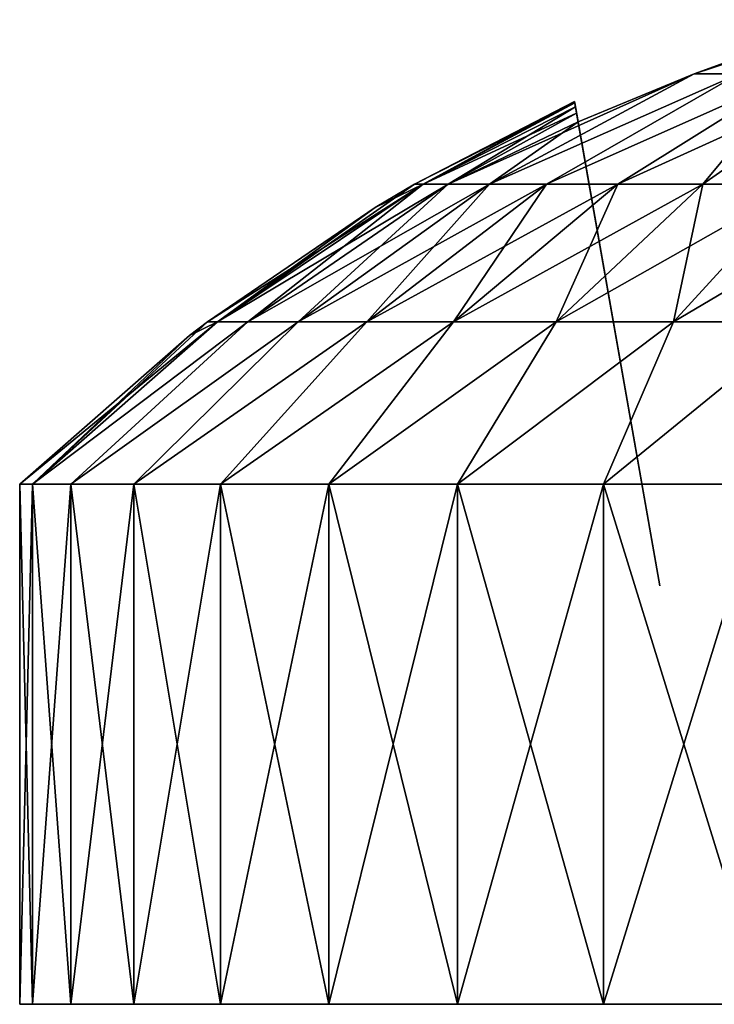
# Model space of a CAD drawing. Header units: millimetres. Extents: x -30 to 30, y -182 to 40.
# Tile 142 of 196: x -2.8 to -1.39, y 35 to 37. Entities that reach past the tile are written whole.
import ezdxf

# ---------------------------------------------------------------- set-up
doc = ezdxf.new("R2010")
doc.units = ezdxf.units.MM
doc.header["$LTSCALE"] = 65.185185
for name, color, linetype in [('216', 7, 'CONTINUOUS'), ('217', 7, 'CONTINUOUS'), ('218', 7, 'CONTINUOUS'), ('221', 7, 'CONTINUOUS'), ('222', 7, 'CONTINUOUS'), ('223', 7, 'CONTINUOUS'), ('224', 7, 'CONTINUOUS'), ('227', 7, 'CONTINUOUS')]:
    doc.layers.add(name, color=color, linetype=linetype)

msp = doc.modelspace()

# ---------------------------------------------------------------- linework, layer by layer
at = {"layer": '216', "color": 253, "linetype": 'Continuous', "true_color": 0x999999}
for points in [[(-1.4303, 36.8897, -21.1667), (-1.3397, 36.8895, -20.9801), (-1.3633, 36.9143, -21.1623), (-1.4303, 36.8897, -21.1667)], [(-1.3397, 36.8895, -20.9801), (-1.4303, 36.8897, -21.1667), (-1.8459, 36.6653, -20.9854), (-1.3397, 36.8895, -20.9801)], [(-1.8459, 36.6653, -20.9854), (-1.4303, 36.8897, -21.1667), (-1.6661, 36.7921, -21.1839), (-1.8459, 36.6653, -20.9854)], [(-1.7303, 36.6653, -20.751), (-1.3397, 36.8895, -20.9801), (-1.8459, 36.6653, -20.9854), (-1.7303, 36.6653, -20.751)], [(-1.5851, 36.6653, -20.5337), (-1.2268, 36.8895, -20.8105), (-1.7303, 36.6653, -20.751), (-1.5851, 36.6653, -20.5337)], [(-1.2268, 36.8895, -20.8105), (-1.3397, 36.8895, -20.9801), (-1.7303, 36.6653, -20.751), (-1.2268, 36.8895, -20.8105)], [(-1.4128, 36.6653, -20.3372), (-1.2268, 36.8895, -20.8105), (-1.5851, 36.6653, -20.5337), (-1.4128, 36.6653, -20.3372)], [(-1.0926, 36.8895, -20.6574), (-1.2268, 36.8895, -20.8105), (-1.4128, 36.6653, -20.3372), (-1.0926, 36.8895, -20.6574)], [(-1.2163, 36.6653, -20.1649), (-1.0926, 36.8895, -20.6574), (-1.4128, 36.6653, -20.3372), (-1.2163, 36.6653, -20.1649)], [(-1.9979, 36.6653, -21.75), (-1.9808, 36.6653, -21.4892), (-1.6734, 36.8332, -21.75), (-1.9979, 36.6653, -21.75)], [(-1.6734, 36.8332, -21.75), (-1.9808, 36.6653, -21.4892), (-1.6729, 36.8306, -21.6074), (-1.6734, 36.8332, -21.75)], [(-1.6729, 36.8306, -21.6074), (-1.9808, 36.6653, -21.4892), (-1.6715, 36.8228, -21.4655), (-1.6729, 36.8306, -21.6074)], [(-1.9808, 36.6653, -21.4892), (-1.9299, 36.6653, -21.2329), (-1.6715, 36.8228, -21.4655), (-1.9808, 36.6653, -21.4892)], [(-1.6715, 36.8228, -21.4655), (-1.9299, 36.6653, -21.2329), (-1.6693, 36.81, -21.3243), (-1.6715, 36.8228, -21.4655)], [(-1.6693, 36.81, -21.3243), (-1.9299, 36.6653, -21.2329), (-1.6661, 36.7921, -21.1839), (-1.6693, 36.81, -21.3243)], [(-1.9299, 36.6653, -21.2329), (-1.8459, 36.6653, -20.9854), (-1.6661, 36.7921, -21.1839), (-1.9299, 36.6653, -21.2329)], [(-1.9808, 36.6653, -21.4892), (-2.3981, 36.3858, -21.4343), (-2.3364, 36.3858, -21.124), (-1.9808, 36.6653, -21.4892)], [(-2.3981, 36.3858, -21.4343), (-1.9979, 36.6653, -21.75), (-2.0778, 36.618, -21.75), (-2.3981, 36.3858, -21.4343)], [(-1.9808, 36.6653, -21.4892), (-1.9979, 36.6653, -21.75), (-2.3981, 36.3858, -21.4343), (-1.9808, 36.6653, -21.4892)], [(-1.9299, 36.6653, -21.2329), (-1.9808, 36.6653, -21.4892), (-2.3364, 36.3858, -21.124), (-1.9299, 36.6653, -21.2329)], [(-1.9299, 36.6653, -21.2329), (-2.3364, 36.3858, -21.124), (-2.2347, 36.3858, -20.8244), (-1.9299, 36.6653, -21.2329)], [(-1.8459, 36.6653, -20.9854), (-1.9299, 36.6653, -21.2329), (-2.2347, 36.3858, -20.8244), (-1.8459, 36.6653, -20.9854)], [(-1.8459, 36.6653, -20.9854), (-2.2347, 36.3858, -20.8244), (-2.0947, 36.3858, -20.5406), (-1.8459, 36.6653, -20.9854)], [(-1.7303, 36.6653, -20.751), (-1.8459, 36.6653, -20.9854), (-2.0947, 36.3858, -20.5406), (-1.7303, 36.6653, -20.751)], [(-1.7303, 36.6653, -20.751), (-2.0947, 36.3858, -20.5406), (-1.919, 36.3858, -20.2775), (-1.7303, 36.6653, -20.751)], [(-1.5851, 36.6653, -20.5337), (-1.7303, 36.6653, -20.751), (-1.919, 36.3858, -20.2775), (-1.5851, 36.6653, -20.5337)], [(-1.5851, 36.6653, -20.5337), (-1.919, 36.3858, -20.2775), (-1.7104, 36.3858, -20.0396), (-1.5851, 36.6653, -20.5337)], [(-1.4128, 36.6653, -20.3372), (-1.5851, 36.6653, -20.5337), (-1.7104, 36.3858, -20.0396), (-1.4128, 36.6653, -20.3372)], [(-1.4128, 36.6653, -20.3372), (-1.7104, 36.3858, -20.0396), (-1.4725, 36.3858, -19.831), (-1.4128, 36.6653, -20.3372)], [(-1.2163, 36.6653, -20.1649), (-1.4128, 36.6653, -20.3372), (-1.4725, 36.3858, -19.831), (-1.2163, 36.6653, -20.1649)], [(-1.2163, 36.6653, -20.1649), (-1.4725, 36.3858, -19.831), (-1.2094, 36.3858, -19.6553), (-1.2163, 36.6653, -20.1649)], [(-2.4188, 36.3858, -21.75), (-2.3981, 36.3858, -21.4343), (-2.0778, 36.618, -21.75), (-2.4188, 36.3858, -21.75)], [(-2.7739, 36.0566, -21.3687), (-2.6962, 36.0566, -20.9946), (-2.3364, 36.3858, -21.124), (-2.7739, 36.0566, -21.3687)], [(-2.455, 36.358, -21.75), (-2.7739, 36.0566, -21.3687), (-2.4188, 36.3858, -21.75), (-2.455, 36.358, -21.75)], [(-2.4188, 36.3858, -21.75), (-2.7739, 36.0566, -21.3687), (-2.3981, 36.3858, -21.4343), (-2.4188, 36.3858, -21.75)], [(-2.3981, 36.3858, -21.4343), (-2.7739, 36.0566, -21.3687), (-2.3364, 36.3858, -21.124), (-2.3981, 36.3858, -21.4343)], [(-2.6962, 36.0566, -20.9946), (-2.5682, 36.0566, -20.6345), (-2.2347, 36.3858, -20.8244), (-2.6962, 36.0566, -20.9946)], [(-2.3364, 36.3858, -21.124), (-2.6962, 36.0566, -20.9946), (-2.2347, 36.3858, -20.8244), (-2.3364, 36.3858, -21.124)], [(-2.2347, 36.3858, -20.8244), (-2.5682, 36.0566, -20.6345), (-2.0947, 36.3858, -20.5406), (-2.2347, 36.3858, -20.8244)], [(-2.5682, 36.0566, -20.6345), (-2.3924, 36.0566, -20.2952), (-2.0947, 36.3858, -20.5406), (-2.5682, 36.0566, -20.6345)], [(-2.0947, 36.3858, -20.5406), (-2.3924, 36.0566, -20.2952), (-1.919, 36.3858, -20.2775), (-2.0947, 36.3858, -20.5406)], [(-2.3924, 36.0566, -20.2952), (-2.172, 36.0566, -19.983), (-1.919, 36.3858, -20.2775), (-2.3924, 36.0566, -20.2952)], [(-2.172, 36.0566, -19.983), (-1.9111, 36.0566, -19.7037), (-1.7104, 36.3858, -20.0396), (-2.172, 36.0566, -19.983)], [(-1.919, 36.3858, -20.2775), (-2.172, 36.0566, -19.983), (-1.7104, 36.3858, -20.0396), (-1.919, 36.3858, -20.2775)], [(-1.9111, 36.0566, -19.7037), (-1.6147, 36.0566, -19.4625), (-1.4725, 36.3858, -19.831), (-1.9111, 36.0566, -19.7037)], [(-1.7104, 36.3858, -20.0396), (-1.9111, 36.0566, -19.7037), (-1.4725, 36.3858, -19.831), (-1.7104, 36.3858, -20.0396)], [(-1.6147, 36.0566, -19.4625), (-1.2882, 36.0566, -19.2639), (-1.2094, 36.3858, -19.6553), (-1.6147, 36.0566, -19.4625)], [(-1.4725, 36.3858, -19.831), (-1.6147, 36.0566, -19.4625), (-1.2094, 36.3858, -19.6553), (-1.4725, 36.3858, -19.831)], [(-2.8, 36.0566, -21.75), (-2.7739, 36.0566, -21.3687), (-2.455, 36.358, -21.75), (-2.8, 36.0566, -21.75)]]:
    msp.add_3dface(points, dxfattribs=at)
at = {"layer": '217', "color": 253, "linetype": 'Continuous', "true_color": 0x999999}
for points in [[(-2.8, 36.0566, -21.75), (-2.7739, 36.0566, -22.1313), (-2.8, 35, -21.75), (-2.8, 36.0566, -21.75)], [(-2.8, 35, -21.75), (-2.7739, 36.0566, -22.1313), (-2.7739, 35, -22.1313), (-2.8, 35, -21.75)], [(-2.7739, 36.0566, -22.1313), (-2.6962, 36.0566, -22.5054), (-2.7739, 35, -22.1313), (-2.7739, 36.0566, -22.1313)], [(-2.7739, 35, -22.1313), (-2.6962, 36.0566, -22.5054), (-2.6962, 35, -22.5054), (-2.7739, 35, -22.1313)], [(-2.6962, 36.0566, -22.5054), (-2.5682, 36.0566, -22.8655), (-2.6962, 35, -22.5054), (-2.6962, 36.0566, -22.5054)], [(-2.6962, 35, -22.5054), (-2.5682, 36.0566, -22.8655), (-2.5682, 35, -22.8655), (-2.6962, 35, -22.5054)], [(-2.5682, 36.0566, -22.8655), (-2.3924, 36.0566, -23.2048), (-2.5682, 35, -22.8655), (-2.5682, 36.0566, -22.8655)], [(-2.5682, 35, -22.8655), (-2.3924, 36.0566, -23.2048), (-2.3924, 35, -23.2048), (-2.5682, 35, -22.8655)], [(-2.3924, 35, -23.2048), (-2.172, 36.0566, -23.517), (-2.172, 35, -23.517), (-2.3924, 35, -23.2048)], [(-2.3924, 36.0566, -23.2048), (-2.172, 36.0566, -23.517), (-2.3924, 35, -23.2048), (-2.3924, 36.0566, -23.2048)], [(-2.172, 35, -23.517), (-1.9111, 36.0566, -23.7963), (-1.9111, 35, -23.7963), (-2.172, 35, -23.517)], [(-2.172, 36.0566, -23.517), (-1.9111, 36.0566, -23.7963), (-2.172, 35, -23.517), (-2.172, 36.0566, -23.517)], [(-1.9111, 36.0566, -23.7963), (-1.6147, 36.0566, -24.0375), (-1.9111, 35, -23.7963), (-1.9111, 36.0566, -23.7963)], [(-1.9111, 35, -23.7963), (-1.6147, 36.0566, -24.0375), (-1.6147, 35, -24.0375), (-1.9111, 35, -23.7963)], [(-1.6147, 35, -24.0375), (-1.2882, 36.0566, -24.2361), (-1.2882, 35, -24.2361), (-1.6147, 35, -24.0375)], [(-1.6147, 36.0566, -24.0375), (-1.2882, 36.0566, -24.2361), (-1.6147, 35, -24.0375), (-1.6147, 36.0566, -24.0375)]]:
    msp.add_3dface(points, dxfattribs=at)
at = {"layer": '218', "color": 253, "linetype": 'Continuous', "true_color": 0x999999}
for points in [[(-1.4303, 36.8897, -22.3333), (-1.0951, 36.9997, -22.3527), (-1.3397, 36.8895, -22.5199), (-1.4303, 36.8897, -22.3333)], [(-1.3633, 36.9143, -22.3377), (-1.0951, 36.9997, -22.3527), (-1.4303, 36.8897, -22.3333), (-1.3633, 36.9143, -22.3377)], [(-1.9299, 36.6653, -22.2671), (-1.4303, 36.8897, -22.3333), (-1.8459, 36.6653, -22.5146), (-1.9299, 36.6653, -22.2671)], [(-1.6661, 36.7921, -22.3161), (-1.4303, 36.8897, -22.3333), (-1.9299, 36.6653, -22.2671), (-1.6661, 36.7921, -22.3161)], [(-1.4303, 36.8897, -22.3333), (-1.3397, 36.8895, -22.5199), (-1.8459, 36.6653, -22.5146), (-1.4303, 36.8897, -22.3333)], [(-1.8459, 36.6653, -22.5146), (-1.3397, 36.8895, -22.5199), (-1.7303, 36.6653, -22.749), (-1.8459, 36.6653, -22.5146)], [(-1.7303, 36.6653, -22.749), (-1.2268, 36.8895, -22.6895), (-1.5851, 36.6653, -22.9663), (-1.7303, 36.6653, -22.749)], [(-1.3397, 36.8895, -22.5199), (-1.2268, 36.8895, -22.6895), (-1.7303, 36.6653, -22.749), (-1.3397, 36.8895, -22.5199)], [(-1.5851, 36.6653, -22.9663), (-1.0926, 36.8895, -22.8426), (-1.4128, 36.6653, -23.1628), (-1.5851, 36.6653, -22.9663)], [(-1.2268, 36.8895, -22.6895), (-1.0926, 36.8895, -22.8426), (-1.5851, 36.6653, -22.9663), (-1.2268, 36.8895, -22.6895)], [(-1.4128, 36.6653, -23.1628), (-1.0926, 36.8895, -22.8426), (-1.2163, 36.6653, -23.3351), (-1.4128, 36.6653, -23.1628)], [(-1.9979, 36.6653, -21.75), (-1.6734, 36.8332, -21.75), (-1.6729, 36.8306, -21.8927), (-1.9979, 36.6653, -21.75)], [(-1.9979, 36.6653, -21.75), (-1.6729, 36.8306, -21.8927), (-1.9808, 36.6653, -22.0108), (-1.9979, 36.6653, -21.75)], [(-1.6729, 36.8306, -21.8927), (-1.6715, 36.8228, -22.0347), (-1.9808, 36.6653, -22.0108), (-1.6729, 36.8306, -21.8927)], [(-1.6715, 36.8228, -22.0347), (-1.6693, 36.81, -22.1759), (-1.9808, 36.6653, -22.0108), (-1.6715, 36.8228, -22.0347)], [(-1.9808, 36.6653, -22.0108), (-1.6693, 36.81, -22.1759), (-1.9299, 36.6653, -22.2671), (-1.9808, 36.6653, -22.0108)], [(-1.6693, 36.81, -22.1759), (-1.6661, 36.7921, -22.3161), (-1.9299, 36.6653, -22.2671), (-1.6693, 36.81, -22.1759)], [(-2.4188, 36.3858, -21.75), (-2.0778, 36.618, -21.75), (-1.9808, 36.6653, -22.0108), (-2.4188, 36.3858, -21.75)], [(-2.4188, 36.3858, -21.75), (-1.9808, 36.6653, -22.0108), (-2.3981, 36.3858, -22.0657), (-2.4188, 36.3858, -21.75)], [(-1.9299, 36.6653, -22.2671), (-2.3364, 36.3858, -22.376), (-2.3981, 36.3858, -22.0657), (-1.9299, 36.6653, -22.2671)], [(-1.9808, 36.6653, -22.0108), (-1.9299, 36.6653, -22.2671), (-2.3981, 36.3858, -22.0657), (-1.9808, 36.6653, -22.0108)], [(-1.8459, 36.6653, -22.5146), (-2.2347, 36.3858, -22.6756), (-2.3364, 36.3858, -22.376), (-1.8459, 36.6653, -22.5146)], [(-1.9299, 36.6653, -22.2671), (-1.8459, 36.6653, -22.5146), (-2.3364, 36.3858, -22.376), (-1.9299, 36.6653, -22.2671)], [(-1.7303, 36.6653, -22.749), (-2.0947, 36.3858, -22.9594), (-2.2347, 36.3858, -22.6756), (-1.7303, 36.6653, -22.749)], [(-1.8459, 36.6653, -22.5146), (-1.7303, 36.6653, -22.749), (-2.2347, 36.3858, -22.6756), (-1.8459, 36.6653, -22.5146)], [(-1.5851, 36.6653, -22.9663), (-1.919, 36.3858, -23.2225), (-2.0947, 36.3858, -22.9594), (-1.5851, 36.6653, -22.9663)], [(-1.7303, 36.6653, -22.749), (-1.5851, 36.6653, -22.9663), (-2.0947, 36.3858, -22.9594), (-1.7303, 36.6653, -22.749)], [(-2.0778, 36.618, -21.75), (-1.9979, 36.6653, -21.75), (-1.9808, 36.6653, -22.0108), (-2.0778, 36.618, -21.75)], [(-1.5851, 36.6653, -22.9663), (-1.4128, 36.6653, -23.1628), (-1.919, 36.3858, -23.2225), (-1.5851, 36.6653, -22.9663)], [(-1.4128, 36.6653, -23.1628), (-1.7104, 36.3858, -23.4604), (-1.919, 36.3858, -23.2225), (-1.4128, 36.6653, -23.1628)], [(-1.2163, 36.6653, -23.3351), (-1.4725, 36.3858, -23.669), (-1.7104, 36.3858, -23.4604), (-1.2163, 36.6653, -23.3351)], [(-1.4128, 36.6653, -23.1628), (-1.2163, 36.6653, -23.3351), (-1.7104, 36.3858, -23.4604), (-1.4128, 36.6653, -23.1628)], [(-0.999, 36.6653, -23.4803), (-1.2094, 36.3858, -23.8447), (-1.4725, 36.3858, -23.669), (-0.999, 36.6653, -23.4803)], [(-1.2163, 36.6653, -23.3351), (-0.999, 36.6653, -23.4803), (-1.4725, 36.3858, -23.669), (-1.2163, 36.6653, -23.3351)], [(-2.7739, 36.0566, -22.1313), (-2.8, 36.0566, -21.75), (-2.3981, 36.3858, -22.0657), (-2.7739, 36.0566, -22.1313)], [(-2.8, 36.0566, -21.75), (-2.455, 36.358, -21.75), (-2.3981, 36.3858, -22.0657), (-2.8, 36.0566, -21.75)], [(-2.3364, 36.3858, -22.376), (-2.7739, 36.0566, -22.1313), (-2.3981, 36.3858, -22.0657), (-2.3364, 36.3858, -22.376)], [(-2.6962, 36.0566, -22.5054), (-2.7739, 36.0566, -22.1313), (-2.3364, 36.3858, -22.376), (-2.6962, 36.0566, -22.5054)], [(-2.2347, 36.3858, -22.6756), (-2.6962, 36.0566, -22.5054), (-2.3364, 36.3858, -22.376), (-2.2347, 36.3858, -22.6756)], [(-2.5682, 36.0566, -22.8655), (-2.6962, 36.0566, -22.5054), (-2.2347, 36.3858, -22.6756), (-2.5682, 36.0566, -22.8655)], [(-2.0947, 36.3858, -22.9594), (-2.5682, 36.0566, -22.8655), (-2.2347, 36.3858, -22.6756), (-2.0947, 36.3858, -22.9594)], [(-2.3924, 36.0566, -23.2048), (-2.5682, 36.0566, -22.8655), (-2.0947, 36.3858, -22.9594), (-2.3924, 36.0566, -23.2048)], [(-2.455, 36.358, -21.75), (-2.4188, 36.3858, -21.75), (-2.3981, 36.3858, -22.0657), (-2.455, 36.358, -21.75)], [(-1.919, 36.3858, -23.2225), (-2.3924, 36.0566, -23.2048), (-2.0947, 36.3858, -22.9594), (-1.919, 36.3858, -23.2225)], [(-2.172, 36.0566, -23.517), (-2.3924, 36.0566, -23.2048), (-1.919, 36.3858, -23.2225), (-2.172, 36.0566, -23.517)], [(-1.7104, 36.3858, -23.4604), (-2.172, 36.0566, -23.517), (-1.919, 36.3858, -23.2225), (-1.7104, 36.3858, -23.4604)], [(-1.9111, 36.0566, -23.7963), (-2.172, 36.0566, -23.517), (-1.7104, 36.3858, -23.4604), (-1.9111, 36.0566, -23.7963)], [(-1.4725, 36.3858, -23.669), (-1.9111, 36.0566, -23.7963), (-1.7104, 36.3858, -23.4604), (-1.4725, 36.3858, -23.669)], [(-1.6147, 36.0566, -24.0375), (-1.9111, 36.0566, -23.7963), (-1.4725, 36.3858, -23.669), (-1.6147, 36.0566, -24.0375)], [(-1.2094, 36.3858, -23.8447), (-1.6147, 36.0566, -24.0375), (-1.4725, 36.3858, -23.669), (-1.2094, 36.3858, -23.8447)], [(-1.2882, 36.0566, -24.2361), (-1.6147, 36.0566, -24.0375), (-1.2094, 36.3858, -23.8447), (-1.2882, 36.0566, -24.2361)]]:
    msp.add_3dface(points, dxfattribs=at)
at = {"layer": '221', "color": 253, "linetype": 'Continuous', "true_color": 0x999999}
for points in [[(-1.6729, 36.8306, -21.8927), (-1.6734, 36.8332, -21.75), (-1.5, 35.85, -22.15), (-1.6729, 36.8306, -21.8927)], [(-1.6734, 36.8332, -21.75), (-1.6729, 36.8306, -21.6074), (-1.5, 35.85, -22.15), (-1.6734, 36.8332, -21.75)], [(-1.6729, 36.8306, -21.6074), (-1.6715, 36.8228, -21.4655), (-1.5, 35.85, -22.15), (-1.6729, 36.8306, -21.6074)], [(-1.6715, 36.8228, -22.0347), (-1.6729, 36.8306, -21.8927), (-1.5, 35.85, -22.15), (-1.6715, 36.8228, -22.0347)], [(-1.5, 35.85, -22.15), (-1.6715, 36.8228, -21.4655), (-1.5, 35.85, -21.35), (-1.5, 35.85, -22.15)], [(-1.6715, 36.8228, -21.4655), (-1.6693, 36.81, -21.3243), (-1.5, 35.85, -21.35), (-1.6715, 36.8228, -21.4655)], [(-1.6693, 36.81, -22.1759), (-1.6715, 36.8228, -22.0347), (-1.5, 35.85, -22.15), (-1.6693, 36.81, -22.1759)], [(-1.6693, 36.81, -21.3243), (-1.6661, 36.7921, -21.1839), (-1.5, 35.85, -21.35), (-1.6693, 36.81, -21.3243)], [(-1.6661, 36.7921, -22.3161), (-1.6693, 36.81, -22.1759), (-1.5, 35.85, -22.15), (-1.6661, 36.7921, -22.3161)]]:
    msp.add_3dface(points, dxfattribs=at)
at = {"layer": '222', "color": 253, "linetype": 'Continuous', "true_color": 0x999999}
for points in [[(-2.8, 35, 21.75), (-2.7739, 35, 22.1313), (-2.8, 36.0566, 21.75), (-2.8, 35, 21.75)], [(-2.8, 36.0566, 21.75), (-2.7739, 35, 22.1313), (-2.7739, 36.0566, 22.1313), (-2.8, 36.0566, 21.75)], [(-2.7739, 35, 22.1313), (-2.6962, 35, 22.5054), (-2.7739, 36.0566, 22.1313), (-2.7739, 35, 22.1313)], [(-2.7739, 36.0566, 22.1313), (-2.6962, 35, 22.5054), (-2.6962, 36.0566, 22.5054), (-2.7739, 36.0566, 22.1313)], [(-2.6962, 35, 22.5054), (-2.5682, 35, 22.8655), (-2.6962, 36.0566, 22.5054), (-2.6962, 35, 22.5054)], [(-2.6962, 36.0566, 22.5054), (-2.5682, 35, 22.8655), (-2.5682, 36.0566, 22.8655), (-2.6962, 36.0566, 22.5054)], [(-2.5682, 35, 22.8655), (-2.3924, 35, 23.2048), (-2.5682, 36.0566, 22.8655), (-2.5682, 35, 22.8655)], [(-2.5682, 36.0566, 22.8655), (-2.3924, 35, 23.2048), (-2.3924, 36.0566, 23.2048), (-2.5682, 36.0566, 22.8655)], [(-2.3924, 35, 23.2048), (-2.172, 35, 23.517), (-2.3924, 36.0566, 23.2048), (-2.3924, 35, 23.2048)], [(-2.3924, 36.0566, 23.2048), (-2.172, 35, 23.517), (-2.172, 36.0566, 23.517), (-2.3924, 36.0566, 23.2048)], [(-2.172, 35, 23.517), (-1.9111, 35, 23.7963), (-2.172, 36.0566, 23.517), (-2.172, 35, 23.517)], [(-2.172, 36.0566, 23.517), (-1.9111, 35, 23.7963), (-1.9111, 36.0566, 23.7963), (-2.172, 36.0566, 23.517)], [(-1.9111, 35, 23.7963), (-1.6147, 35, 24.0375), (-1.9111, 36.0566, 23.7963), (-1.9111, 35, 23.7963)], [(-1.9111, 36.0566, 23.7963), (-1.6147, 35, 24.0375), (-1.6147, 36.0566, 24.0375), (-1.9111, 36.0566, 23.7963)], [(-1.6147, 36.0566, 24.0375), (-1.2882, 35, 24.2361), (-1.2882, 36.0566, 24.2361), (-1.6147, 36.0566, 24.0375)], [(-1.6147, 35, 24.0375), (-1.2882, 35, 24.2361), (-1.6147, 36.0566, 24.0375), (-1.6147, 35, 24.0375)]]:
    msp.add_3dface(points, dxfattribs=at)
at = {"layer": '223', "color": 253, "linetype": 'Continuous', "true_color": 0x999999}
for points in [[(-1.4303, 36.8897, 22.3333), (-1.3397, 36.8895, 22.5199), (-1.3633, 36.9143, 22.3377), (-1.4303, 36.8897, 22.3333)], [(-1.3397, 36.8895, 22.5199), (-1.4303, 36.8897, 22.3333), (-1.8459, 36.6653, 22.5146), (-1.3397, 36.8895, 22.5199)], [(-1.8459, 36.6653, 22.5146), (-1.4303, 36.8897, 22.3333), (-1.6661, 36.7921, 22.3161), (-1.8459, 36.6653, 22.5146)], [(-1.7303, 36.6653, 22.749), (-1.3397, 36.8895, 22.5199), (-1.8459, 36.6653, 22.5146), (-1.7303, 36.6653, 22.749)], [(-1.2268, 36.8895, 22.6895), (-1.3397, 36.8895, 22.5199), (-1.7303, 36.6653, 22.749), (-1.2268, 36.8895, 22.6895)], [(-1.5851, 36.6653, 22.9663), (-1.2268, 36.8895, 22.6895), (-1.7303, 36.6653, 22.749), (-1.5851, 36.6653, 22.9663)], [(-1.4128, 36.6653, 23.1628), (-1.2268, 36.8895, 22.6895), (-1.5851, 36.6653, 22.9663), (-1.4128, 36.6653, 23.1628)], [(-1.2163, 36.6653, 23.3351), (-1.0926, 36.8895, 22.8426), (-1.4128, 36.6653, 23.1628), (-1.2163, 36.6653, 23.3351)], [(-1.0926, 36.8895, 22.8426), (-1.2268, 36.8895, 22.6895), (-1.4128, 36.6653, 23.1628), (-1.0926, 36.8895, 22.8426)], [(-1.9979, 36.6653, 21.75), (-1.9808, 36.6653, 22.0108), (-1.6734, 36.8332, 21.75), (-1.9979, 36.6653, 21.75)], [(-1.6734, 36.8332, 21.75), (-1.9808, 36.6653, 22.0108), (-1.6729, 36.8306, 21.8926), (-1.6734, 36.8332, 21.75)], [(-1.6729, 36.8306, 21.8926), (-1.9808, 36.6653, 22.0108), (-1.6715, 36.8228, 22.0345), (-1.6729, 36.8306, 21.8926)], [(-1.9808, 36.6653, 22.0108), (-1.9299, 36.6653, 22.2671), (-1.6715, 36.8228, 22.0345), (-1.9808, 36.6653, 22.0108)], [(-1.6715, 36.8228, 22.0345), (-1.9299, 36.6653, 22.2671), (-1.6693, 36.81, 22.1757), (-1.6715, 36.8228, 22.0345)], [(-1.6693, 36.81, 22.1757), (-1.9299, 36.6653, 22.2671), (-1.6661, 36.7921, 22.3161), (-1.6693, 36.81, 22.1757)], [(-1.9299, 36.6653, 22.2671), (-1.8459, 36.6653, 22.5146), (-1.6661, 36.7921, 22.3161), (-1.9299, 36.6653, 22.2671)], [(-1.9808, 36.6653, 22.0108), (-1.9979, 36.6653, 21.75), (-2.3981, 36.3858, 22.0657), (-1.9808, 36.6653, 22.0108)], [(-1.9808, 36.6653, 22.0108), (-2.3981, 36.3858, 22.0657), (-2.3364, 36.3858, 22.376), (-1.9808, 36.6653, 22.0108)], [(-2.3981, 36.3858, 22.0657), (-1.9979, 36.6653, 21.75), (-2.0778, 36.618, 21.75), (-2.3981, 36.3858, 22.0657)], [(-1.9299, 36.6653, 22.2671), (-1.9808, 36.6653, 22.0108), (-2.3364, 36.3858, 22.376), (-1.9299, 36.6653, 22.2671)], [(-1.9299, 36.6653, 22.2671), (-2.3364, 36.3858, 22.376), (-2.2347, 36.3858, 22.6756), (-1.9299, 36.6653, 22.2671)], [(-1.8459, 36.6653, 22.5146), (-1.9299, 36.6653, 22.2671), (-2.2347, 36.3858, 22.6756), (-1.8459, 36.6653, 22.5146)], [(-1.8459, 36.6653, 22.5146), (-2.2347, 36.3858, 22.6756), (-2.0947, 36.3858, 22.9594), (-1.8459, 36.6653, 22.5146)], [(-1.7303, 36.6653, 22.749), (-1.8459, 36.6653, 22.5146), (-2.0947, 36.3858, 22.9594), (-1.7303, 36.6653, 22.749)], [(-1.7303, 36.6653, 22.749), (-2.0947, 36.3858, 22.9594), (-1.919, 36.3858, 23.2225), (-1.7303, 36.6653, 22.749)], [(-1.5851, 36.6653, 22.9663), (-1.7303, 36.6653, 22.749), (-1.919, 36.3858, 23.2225), (-1.5851, 36.6653, 22.9663)], [(-1.5851, 36.6653, 22.9663), (-1.919, 36.3858, 23.2225), (-1.7104, 36.3858, 23.4604), (-1.5851, 36.6653, 22.9663)], [(-1.4128, 36.6653, 23.1628), (-1.5851, 36.6653, 22.9663), (-1.7104, 36.3858, 23.4604), (-1.4128, 36.6653, 23.1628)], [(-1.4128, 36.6653, 23.1628), (-1.7104, 36.3858, 23.4604), (-1.4725, 36.3858, 23.669), (-1.4128, 36.6653, 23.1628)], [(-1.2163, 36.6653, 23.3351), (-1.4128, 36.6653, 23.1628), (-1.4725, 36.3858, 23.669), (-1.2163, 36.6653, 23.3351)], [(-1.2163, 36.6653, 23.3351), (-1.4725, 36.3858, 23.669), (-1.2094, 36.3858, 23.8447), (-1.2163, 36.6653, 23.3351)], [(-2.4188, 36.3858, 21.75), (-2.3981, 36.3858, 22.0657), (-2.0778, 36.618, 21.75), (-2.4188, 36.3858, 21.75)], [(-2.7739, 36.0566, 22.1313), (-2.6962, 36.0566, 22.5054), (-2.3364, 36.3858, 22.376), (-2.7739, 36.0566, 22.1313)], [(-2.455, 36.358, 21.75), (-2.7739, 36.0566, 22.1313), (-2.4188, 36.3858, 21.75), (-2.455, 36.358, 21.75)], [(-2.4188, 36.3858, 21.75), (-2.7739, 36.0566, 22.1313), (-2.3981, 36.3858, 22.0657), (-2.4188, 36.3858, 21.75)], [(-2.3981, 36.3858, 22.0657), (-2.7739, 36.0566, 22.1313), (-2.3364, 36.3858, 22.376), (-2.3981, 36.3858, 22.0657)], [(-2.6962, 36.0566, 22.5054), (-2.5682, 36.0566, 22.8655), (-2.2347, 36.3858, 22.6756), (-2.6962, 36.0566, 22.5054)], [(-2.3364, 36.3858, 22.376), (-2.6962, 36.0566, 22.5054), (-2.2347, 36.3858, 22.6756), (-2.3364, 36.3858, 22.376)], [(-2.5682, 36.0566, 22.8655), (-2.3924, 36.0566, 23.2048), (-2.0947, 36.3858, 22.9594), (-2.5682, 36.0566, 22.8655)], [(-2.2347, 36.3858, 22.6756), (-2.5682, 36.0566, 22.8655), (-2.0947, 36.3858, 22.9594), (-2.2347, 36.3858, 22.6756)], [(-2.3924, 36.0566, 23.2048), (-2.172, 36.0566, 23.517), (-1.919, 36.3858, 23.2225), (-2.3924, 36.0566, 23.2048)], [(-2.0947, 36.3858, 22.9594), (-2.3924, 36.0566, 23.2048), (-1.919, 36.3858, 23.2225), (-2.0947, 36.3858, 22.9594)], [(-1.919, 36.3858, 23.2225), (-2.172, 36.0566, 23.517), (-1.7104, 36.3858, 23.4604), (-1.919, 36.3858, 23.2225)], [(-2.172, 36.0566, 23.517), (-1.9111, 36.0566, 23.7963), (-1.7104, 36.3858, 23.4604), (-2.172, 36.0566, 23.517)], [(-1.9111, 36.0566, 23.7963), (-1.6147, 36.0566, 24.0375), (-1.4725, 36.3858, 23.669), (-1.9111, 36.0566, 23.7963)], [(-1.7104, 36.3858, 23.4604), (-1.9111, 36.0566, 23.7963), (-1.4725, 36.3858, 23.669), (-1.7104, 36.3858, 23.4604)], [(-1.6147, 36.0566, 24.0375), (-1.2882, 36.0566, 24.2361), (-1.2094, 36.3858, 23.8447), (-1.6147, 36.0566, 24.0375)], [(-1.4725, 36.3858, 23.669), (-1.6147, 36.0566, 24.0375), (-1.2094, 36.3858, 23.8447), (-1.4725, 36.3858, 23.669)], [(-2.8, 36.0566, 21.75), (-2.7739, 36.0566, 22.1313), (-2.455, 36.358, 21.75), (-2.8, 36.0566, 21.75)]]:
    msp.add_3dface(points, dxfattribs=at)
at = {"layer": '224', "color": 253, "linetype": 'Continuous', "true_color": 0x999999}
for points in [[(-1.3633, 36.9143, 21.1623), (-1.0951, 36.9997, 21.1473), (-1.4303, 36.8897, 21.1667), (-1.3633, 36.9143, 21.1623)], [(-1.4303, 36.8897, 21.1667), (-1.0951, 36.9997, 21.1473), (-1.3397, 36.8895, 20.9801), (-1.4303, 36.8897, 21.1667)], [(-1.6661, 36.7921, 21.1839), (-1.4303, 36.8897, 21.1667), (-1.9299, 36.6653, 21.2329), (-1.6661, 36.7921, 21.1839)], [(-1.9299, 36.6653, 21.2329), (-1.4303, 36.8897, 21.1667), (-1.8459, 36.6653, 20.9854), (-1.9299, 36.6653, 21.2329)], [(-1.4303, 36.8897, 21.1667), (-1.3397, 36.8895, 20.9801), (-1.8459, 36.6653, 20.9854), (-1.4303, 36.8897, 21.1667)], [(-1.8459, 36.6653, 20.9854), (-1.3397, 36.8895, 20.9801), (-1.7303, 36.6653, 20.751), (-1.8459, 36.6653, 20.9854)], [(-1.3397, 36.8895, 20.9801), (-1.2268, 36.8895, 20.8105), (-1.7303, 36.6653, 20.751), (-1.3397, 36.8895, 20.9801)], [(-1.7303, 36.6653, 20.751), (-1.2268, 36.8895, 20.8105), (-1.5851, 36.6653, 20.5337), (-1.7303, 36.6653, 20.751)], [(-1.5851, 36.6653, 20.5337), (-1.0926, 36.8895, 20.6574), (-1.4128, 36.6653, 20.3372), (-1.5851, 36.6653, 20.5337)], [(-1.2268, 36.8895, 20.8105), (-1.0926, 36.8895, 20.6574), (-1.5851, 36.6653, 20.5337), (-1.2268, 36.8895, 20.8105)], [(-1.4128, 36.6653, 20.3372), (-1.0926, 36.8895, 20.6574), (-1.2163, 36.6653, 20.1649), (-1.4128, 36.6653, 20.3372)], [(-1.9979, 36.6653, 21.75), (-1.6734, 36.8332, 21.75), (-1.6729, 36.8306, 21.6073), (-1.9979, 36.6653, 21.75)], [(-1.9979, 36.6653, 21.75), (-1.6729, 36.8306, 21.6073), (-1.9808, 36.6653, 21.4892), (-1.9979, 36.6653, 21.75)], [(-1.6729, 36.8306, 21.6073), (-1.6715, 36.8228, 21.4653), (-1.9808, 36.6653, 21.4892), (-1.6729, 36.8306, 21.6073)], [(-1.6715, 36.8228, 21.4653), (-1.6693, 36.81, 21.3241), (-1.9808, 36.6653, 21.4892), (-1.6715, 36.8228, 21.4653)], [(-1.9808, 36.6653, 21.4892), (-1.6693, 36.81, 21.3241), (-1.9299, 36.6653, 21.2329), (-1.9808, 36.6653, 21.4892)], [(-1.6693, 36.81, 21.3241), (-1.6661, 36.7921, 21.1839), (-1.9299, 36.6653, 21.2329), (-1.6693, 36.81, 21.3241)], [(-2.4188, 36.3858, 21.75), (-2.0778, 36.618, 21.75), (-1.9808, 36.6653, 21.4892), (-2.4188, 36.3858, 21.75)], [(-2.4188, 36.3858, 21.75), (-1.9808, 36.6653, 21.4892), (-2.3981, 36.3858, 21.4343), (-2.4188, 36.3858, 21.75)], [(-1.9299, 36.6653, 21.2329), (-2.3364, 36.3858, 21.124), (-2.3981, 36.3858, 21.4343), (-1.9299, 36.6653, 21.2329)], [(-1.9808, 36.6653, 21.4892), (-1.9299, 36.6653, 21.2329), (-2.3981, 36.3858, 21.4343), (-1.9808, 36.6653, 21.4892)], [(-1.8459, 36.6653, 20.9854), (-2.2347, 36.3858, 20.8244), (-2.3364, 36.3858, 21.124), (-1.8459, 36.6653, 20.9854)], [(-1.9299, 36.6653, 21.2329), (-1.8459, 36.6653, 20.9854), (-2.3364, 36.3858, 21.124), (-1.9299, 36.6653, 21.2329)], [(-1.7303, 36.6653, 20.751), (-2.0947, 36.3858, 20.5406), (-2.2347, 36.3858, 20.8244), (-1.7303, 36.6653, 20.751)], [(-1.8459, 36.6653, 20.9854), (-1.7303, 36.6653, 20.751), (-2.2347, 36.3858, 20.8244), (-1.8459, 36.6653, 20.9854)], [(-1.7303, 36.6653, 20.751), (-1.5851, 36.6653, 20.5337), (-2.0947, 36.3858, 20.5406), (-1.7303, 36.6653, 20.751)], [(-1.5851, 36.6653, 20.5337), (-1.919, 36.3858, 20.2775), (-2.0947, 36.3858, 20.5406), (-1.5851, 36.6653, 20.5337)], [(-2.0778, 36.618, 21.75), (-1.9979, 36.6653, 21.75), (-1.9808, 36.6653, 21.4892), (-2.0778, 36.618, 21.75)], [(-1.4128, 36.6653, 20.3372), (-1.7104, 36.3858, 20.0396), (-1.919, 36.3858, 20.2775), (-1.4128, 36.6653, 20.3372)], [(-1.5851, 36.6653, 20.5337), (-1.4128, 36.6653, 20.3372), (-1.919, 36.3858, 20.2775), (-1.5851, 36.6653, 20.5337)], [(-1.2163, 36.6653, 20.1649), (-1.4725, 36.3858, 19.831), (-1.7104, 36.3858, 20.0396), (-1.2163, 36.6653, 20.1649)], [(-1.4128, 36.6653, 20.3372), (-1.2163, 36.6653, 20.1649), (-1.7104, 36.3858, 20.0396), (-1.4128, 36.6653, 20.3372)], [(-0.999, 36.6653, 20.0197), (-1.2094, 36.3858, 19.6553), (-1.4725, 36.3858, 19.831), (-0.999, 36.6653, 20.0197)], [(-1.2163, 36.6653, 20.1649), (-0.999, 36.6653, 20.0197), (-1.4725, 36.3858, 19.831), (-1.2163, 36.6653, 20.1649)], [(-2.8, 36.0566, 21.75), (-2.455, 36.358, 21.75), (-2.3981, 36.3858, 21.4343), (-2.8, 36.0566, 21.75)], [(-2.7739, 36.0566, 21.3687), (-2.8, 36.0566, 21.75), (-2.3981, 36.3858, 21.4343), (-2.7739, 36.0566, 21.3687)], [(-2.6962, 36.0566, 20.9946), (-2.7739, 36.0566, 21.3687), (-2.3364, 36.3858, 21.124), (-2.6962, 36.0566, 20.9946)], [(-2.3364, 36.3858, 21.124), (-2.7739, 36.0566, 21.3687), (-2.3981, 36.3858, 21.4343), (-2.3364, 36.3858, 21.124)], [(-2.5682, 36.0566, 20.6345), (-2.6962, 36.0566, 20.9946), (-2.2347, 36.3858, 20.8244), (-2.5682, 36.0566, 20.6345)], [(-2.2347, 36.3858, 20.8244), (-2.6962, 36.0566, 20.9946), (-2.3364, 36.3858, 21.124), (-2.2347, 36.3858, 20.8244)], [(-2.3924, 36.0566, 20.2952), (-2.5682, 36.0566, 20.6345), (-2.0947, 36.3858, 20.5406), (-2.3924, 36.0566, 20.2952)], [(-2.0947, 36.3858, 20.5406), (-2.5682, 36.0566, 20.6345), (-2.2347, 36.3858, 20.8244), (-2.0947, 36.3858, 20.5406)], [(-2.455, 36.358, 21.75), (-2.4188, 36.3858, 21.75), (-2.3981, 36.3858, 21.4343), (-2.455, 36.358, 21.75)], [(-2.172, 36.0566, 19.983), (-2.3924, 36.0566, 20.2952), (-1.919, 36.3858, 20.2775), (-2.172, 36.0566, 19.983)], [(-1.919, 36.3858, 20.2775), (-2.3924, 36.0566, 20.2952), (-2.0947, 36.3858, 20.5406), (-1.919, 36.3858, 20.2775)], [(-1.9111, 36.0566, 19.7037), (-2.172, 36.0566, 19.983), (-1.7104, 36.3858, 20.0396), (-1.9111, 36.0566, 19.7037)], [(-1.7104, 36.3858, 20.0396), (-2.172, 36.0566, 19.983), (-1.919, 36.3858, 20.2775), (-1.7104, 36.3858, 20.0396)], [(-1.6147, 36.0566, 19.4625), (-1.9111, 36.0566, 19.7037), (-1.4725, 36.3858, 19.831), (-1.6147, 36.0566, 19.4625)], [(-1.4725, 36.3858, 19.831), (-1.9111, 36.0566, 19.7037), (-1.7104, 36.3858, 20.0396), (-1.4725, 36.3858, 19.831)], [(-1.2094, 36.3858, 19.6553), (-1.6147, 36.0566, 19.4625), (-1.4725, 36.3858, 19.831), (-1.2094, 36.3858, 19.6553)], [(-1.2882, 36.0566, 19.2639), (-1.6147, 36.0566, 19.4625), (-1.2094, 36.3858, 19.6553), (-1.2882, 36.0566, 19.2639)]]:
    msp.add_3dface(points, dxfattribs=at)
at = {"layer": '227', "color": 253, "linetype": 'Continuous', "true_color": 0x999999}
for points in [[(-1.6729, 36.8306, 21.6073), (-1.6734, 36.8332, 21.75), (-1.5, 35.85, 21.35), (-1.6729, 36.8306, 21.6073)], [(-1.6734, 36.8332, 21.75), (-1.6729, 36.8306, 21.8926), (-1.5, 35.85, 21.35), (-1.6734, 36.8332, 21.75)], [(-1.6729, 36.8306, 21.8926), (-1.6715, 36.8228, 22.0345), (-1.5, 35.85, 21.35), (-1.6729, 36.8306, 21.8926)], [(-1.6715, 36.8228, 21.4653), (-1.6729, 36.8306, 21.6073), (-1.5, 35.85, 21.35), (-1.6715, 36.8228, 21.4653)], [(-1.6693, 36.81, 21.3241), (-1.6715, 36.8228, 21.4653), (-1.5, 35.85, 21.35), (-1.6693, 36.81, 21.3241)], [(-1.6715, 36.8228, 22.0345), (-1.6693, 36.81, 22.1757), (-1.5, 35.85, 22.15), (-1.6715, 36.8228, 22.0345)], [(-1.5, 35.85, 21.35), (-1.6715, 36.8228, 22.0345), (-1.5, 35.85, 22.15), (-1.5, 35.85, 21.35)], [(-1.6661, 36.7921, 21.1839), (-1.6693, 36.81, 21.3241), (-1.5, 35.85, 21.35), (-1.6661, 36.7921, 21.1839)], [(-1.6693, 36.81, 22.1757), (-1.6661, 36.7921, 22.3161), (-1.5, 35.85, 22.15), (-1.6693, 36.81, 22.1757)]]:
    msp.add_3dface(points, dxfattribs=at)

doc.saveas('drawing.dxf')
